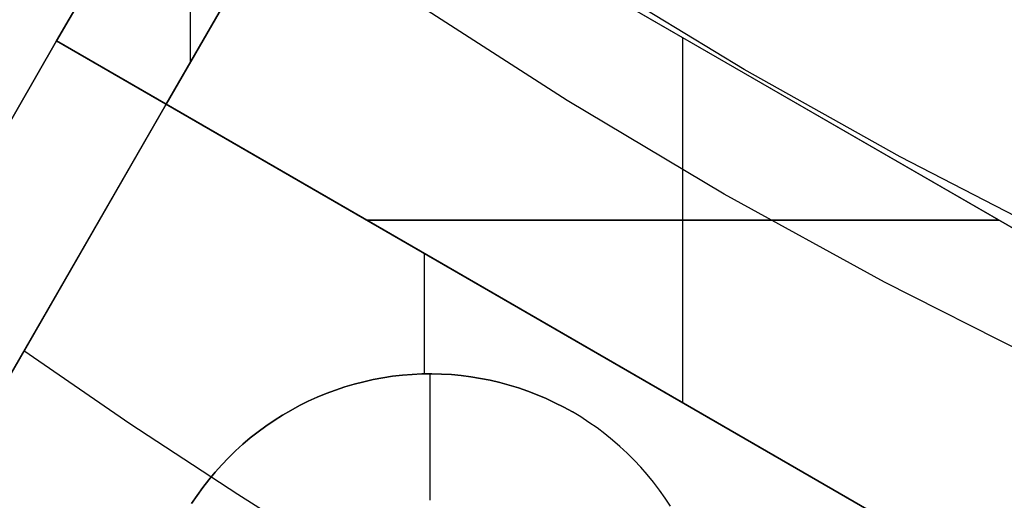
# Model space of a CAD drawing. Header units: millimetres. Extents: x 7986 to 9191, y -11326 to -10283.
# Tile 24 of 256: x 8535.72 to 8551.3, y -10743.42 to -10735.82. Entities that reach past the tile are written whole.
import ezdxf

# ---------------------------------------------------------------- set-up
doc = ezdxf.new("R2010")
doc.units = ezdxf.units.MM
doc.layers.add('BLANCO METALICO', color=7, linetype='Continuous', true_color=0xededed)
doc.layers.add('color', color=7, linetype='Continuous')

msp = doc.modelspace()

# ---------------------------------------------------------------- linework, layer by layer
at = {"layer": 'BLANCO METALICO'}
for p, q in [((8536.302, -10736.155, 162.081), (8538.802, -10731.825, 162.081)), ((8538.802, -10731.825, 159.581), (8536.302, -10736.155, 159.581)), ((8538.802, -10731.825, 156.581), (8536.302, -10736.155, 156.581)), ((8538.802, -10731.825, 160.831), (8536.302, -10736.155, 160.831)), ((8538.802, -10731.825, 158.081), (8536.302, -10736.155, 158.081)), ((8556.123, -10741.825, 156.581), (8538.802, -10731.825, 156.581)), ((8538.418, -10736.49, 162.081), (8538.418, -10732.49, 162.081)), ((8540.535, -10732.825, 162.081), (8538.035, -10737.155, 162.081)), ((8538.035, -10737.155, 159.581), (8540.535, -10732.825, 159.581)), ((8538.035, -10737.155, 160.831), (8540.535, -10732.825, 160.831)), ((8540.535, -10732.825, 159.581), (8554.391, -10740.825, 159.581)), ((8536.302, -10736.155, 159.581), (8531.534, -10744.414, 159.581)), ((8531.534, -10744.414, 162.081), (8536.302, -10736.155, 162.081)), ((8536.302, -10736.155, 156.581), (8531.534, -10744.414, 156.581)), ((8536.302, -10736.155, 160.831), (8531.534, -10744.414, 160.831)), ((8536.302, -10736.155, 158.081), (8531.534, -10744.414, 158.081)), ((8538.035, -10737.155, 162.081), (8536.302, -10736.155, 162.081)), ((8536.302, -10736.155, 156.581), (8553.623, -10746.155, 156.581)), ((8536.302, -10736.155, 162.081), (8536.302, -10736.155, 159.581)), ((8536.302, -10736.155, 159.581), (8536.302, -10736.155, 156.581)), ((8546.213, -10741.877, 159.581), (8546.213, -10736.104, 159.581)), ((8546.213, -10741.877, 156.581), (8546.213, -10736.104, 156.581)), ((8533.267, -10745.414, 159.581), (8538.035, -10737.155, 159.581)), ((8538.035, -10737.155, 162.081), (8533.267, -10745.414, 162.081)), ((8533.267, -10745.414, 160.831), (8538.035, -10737.155, 160.831)), ((8538.035, -10737.155, 159.581), (8538.035, -10737.155, 162.081)), ((8551.891, -10745.155, 159.581), (8538.035, -10737.155, 159.581)), ((8541.213, -10738.99, 159.581), (8551.213, -10738.99, 159.581)), ((8551.213, -10738.99, 156.581), (8541.213, -10738.99, 156.581)), ((8542.121, -10741.42, 156.581), (8542.121, -10739.514, 156.581)), ((8537.462, -10742.211, 159.581), (8535.784, -10741.053, 159.581)), ((8541.161, -10741.543, 146.581), (8541.011, -10741.582, 146.581)), ((8541.011, -10741.582, 156.581), (8541.161, -10741.543, 156.581)), ((8541.161, -10741.543, 151.581), (8541.011, -10741.582, 151.581)), ((8541.313, -10741.51, 146.581), (8541.161, -10741.543, 146.581)), ((8541.161, -10741.543, 156.581), (8541.313, -10741.51, 156.581)), ((8541.313, -10741.51, 151.581), (8541.161, -10741.543, 151.581)), ((8541.465, -10741.481, 146.581), (8541.313, -10741.51, 146.581)), ((8541.313, -10741.51, 156.581), (8541.465, -10741.481, 156.581)), ((8541.465, -10741.481, 151.581), (8541.313, -10741.51, 151.581)), ((8541.619, -10741.458, 146.581), (8541.465, -10741.481, 146.581)), ((8541.465, -10741.481, 156.581), (8541.619, -10741.458, 156.581)), ((8541.619, -10741.458, 151.581), (8541.465, -10741.481, 151.581)), ((8541.773, -10741.44, 146.581), (8541.619, -10741.458, 146.581)), ((8541.619, -10741.458, 156.581), (8541.773, -10741.44, 156.581)), ((8541.773, -10741.44, 151.581), (8541.619, -10741.458, 151.581)), ((8541.928, -10741.428, 146.581), (8541.773, -10741.44, 146.581)), ((8541.773, -10741.44, 156.581), (8541.928, -10741.428, 156.581)), ((8541.928, -10741.428, 151.581), (8541.773, -10741.44, 151.581)), ((8542.083, -10741.42, 146.581), (8541.928, -10741.428, 146.581)), ((8541.928, -10741.428, 156.581), (8542.083, -10741.42, 156.581)), ((8542.083, -10741.42, 151.581), (8541.928, -10741.428, 151.581)), ((8542.239, -10741.419, 146.581), (8542.083, -10741.42, 146.581)), ((8542.083, -10741.42, 156.581), (8542.239, -10741.419, 156.581)), ((8542.239, -10741.419, 151.581), (8542.083, -10741.42, 151.581)), ((8542.213, -10743.419, 146.581), (8542.213, -10741.419, 146.581)), ((8542.394, -10741.422, 146.581), (8542.239, -10741.419, 146.581)), ((8542.239, -10741.419, 156.581), (8542.394, -10741.422, 156.581)), ((8542.394, -10741.422, 151.581), (8542.239, -10741.419, 151.581)), ((8542.549, -10741.431, 146.581), (8542.394, -10741.422, 146.581)), ((8542.394, -10741.422, 156.581), (8542.549, -10741.431, 156.581)), ((8542.549, -10741.431, 151.581), (8542.394, -10741.422, 151.581)), ((8542.704, -10741.445, 146.581), (8542.549, -10741.431, 146.581)), ((8542.549, -10741.431, 156.581), (8542.704, -10741.445, 156.581)), ((8542.704, -10741.445, 151.581), (8542.549, -10741.431, 151.581)), ((8542.858, -10741.465, 146.581), (8542.704, -10741.445, 146.581)), ((8542.704, -10741.445, 156.581), (8542.858, -10741.465, 156.581)), ((8542.858, -10741.465, 151.581), (8542.704, -10741.445, 151.581)), ((8543.011, -10741.49, 146.581), (8542.858, -10741.465, 146.581)), ((8542.858, -10741.465, 156.581), (8543.011, -10741.49, 156.581)), ((8543.011, -10741.49, 151.581), (8542.858, -10741.465, 151.581)), ((8543.164, -10741.52, 146.581), (8543.011, -10741.49, 146.581)), ((8543.011, -10741.49, 156.581), (8543.164, -10741.52, 156.581)), ((8543.164, -10741.52, 151.581), (8543.011, -10741.49, 151.581)), ((8543.315, -10741.556, 146.581), (8543.164, -10741.52, 146.581)), ((8543.164, -10741.52, 156.581), (8543.315, -10741.556, 156.581)), ((8543.315, -10741.556, 151.581), (8543.164, -10741.52, 151.581)), ((8540.714, -10741.675, 146.581), (8540.569, -10741.73, 146.581)), ((8540.569, -10741.73, 156.581), (8540.714, -10741.675, 156.581)), ((8540.714, -10741.675, 151.581), (8540.569, -10741.73, 151.581)), ((8540.862, -10741.626, 146.581), (8540.714, -10741.675, 146.581)), ((8540.714, -10741.675, 156.581), (8540.862, -10741.626, 156.581)), ((8540.862, -10741.626, 151.581), (8540.714, -10741.675, 151.581)), ((8541.011, -10741.582, 146.581), (8540.862, -10741.626, 146.581)), ((8540.862, -10741.626, 156.581), (8541.011, -10741.582, 156.581)), ((8541.011, -10741.582, 151.581), (8540.862, -10741.626, 151.581)), ((8543.465, -10741.596, 146.581), (8543.315, -10741.556, 146.581)), ((8543.315, -10741.556, 156.581), (8543.465, -10741.596, 156.581)), ((8543.465, -10741.596, 151.581), (8543.315, -10741.556, 151.581)), ((8543.613, -10741.642, 146.581), (8543.465, -10741.596, 146.581)), ((8543.465, -10741.596, 156.581), (8543.613, -10741.642, 156.581)), ((8543.613, -10741.642, 151.581), (8543.465, -10741.596, 151.581)), ((8543.76, -10741.693, 146.581), (8543.613, -10741.642, 146.581)), ((8543.613, -10741.642, 156.581), (8543.76, -10741.693, 156.581)), ((8543.76, -10741.693, 151.581), (8543.613, -10741.642, 151.581)), ((8543.905, -10741.749, 146.581), (8543.76, -10741.693, 146.581)), ((8543.76, -10741.693, 156.581), (8543.905, -10741.749, 156.581)), ((8543.905, -10741.749, 151.581), (8543.76, -10741.693, 151.581)), ((8540.284, -10741.853, 146.581), (8540.144, -10741.922, 146.581)), ((8540.144, -10741.922, 156.581), (8540.284, -10741.853, 156.581)), ((8540.284, -10741.853, 151.581), (8540.144, -10741.922, 151.581)), ((8540.425, -10741.789, 146.581), (8540.284, -10741.853, 146.581)), ((8540.284, -10741.853, 156.581), (8540.425, -10741.789, 156.581)), ((8540.425, -10741.789, 151.581), (8540.284, -10741.853, 151.581)), ((8540.569, -10741.73, 146.581), (8540.425, -10741.789, 146.581)), ((8540.425, -10741.789, 156.581), (8540.569, -10741.73, 156.581)), ((8540.569, -10741.73, 151.581), (8540.425, -10741.789, 151.581)), ((8544.048, -10741.81, 146.581), (8543.905, -10741.749, 146.581)), ((8543.905, -10741.749, 156.581), (8544.048, -10741.81, 156.581)), ((8544.048, -10741.81, 151.581), (8543.905, -10741.749, 151.581)), ((8544.188, -10741.876, 146.581), (8544.048, -10741.81, 146.581)), ((8544.048, -10741.81, 156.581), (8544.188, -10741.876, 156.581)), ((8544.188, -10741.876, 151.581), (8544.048, -10741.81, 151.581)), ((8540.008, -10741.996, 146.581), (8539.874, -10742.074, 146.581)), ((8539.874, -10742.074, 156.581), (8540.008, -10741.996, 156.581)), ((8540.008, -10741.996, 151.581), (8539.874, -10742.074, 151.581)), ((8540.144, -10741.922, 146.581), (8540.008, -10741.996, 146.581)), ((8540.008, -10741.996, 156.581), (8540.144, -10741.922, 156.581)), ((8540.144, -10741.922, 151.581), (8540.008, -10741.996, 151.581)), ((8544.327, -10741.946, 146.581), (8544.188, -10741.876, 146.581)), ((8544.188, -10741.876, 156.581), (8544.327, -10741.946, 156.581)), ((8544.327, -10741.946, 151.581), (8544.188, -10741.876, 151.581)), ((8544.463, -10742.021, 146.581), (8544.327, -10741.946, 146.581)), ((8544.327, -10741.946, 156.581), (8544.463, -10742.021, 156.581)), ((8544.463, -10742.021, 151.581), (8544.327, -10741.946, 151.581)), ((8539.742, -10742.157, 146.581), (8539.614, -10742.245, 146.581)), ((8539.614, -10742.245, 156.581), (8539.742, -10742.157, 156.581)), ((8539.742, -10742.157, 151.581), (8539.614, -10742.245, 151.581)), ((8539.874, -10742.074, 146.581), (8539.742, -10742.157, 146.581)), ((8539.742, -10742.157, 156.581), (8539.874, -10742.074, 156.581)), ((8539.874, -10742.074, 151.581), (8539.742, -10742.157, 151.581)), ((8544.463, -10742.021, 156.581), (8544.463, -10742.021, 146.581)), ((8544.596, -10742.101, 146.581), (8544.463, -10742.021, 146.581)), ((8544.596, -10742.101, 156.581), (8544.463, -10742.021, 156.581)), ((8544.596, -10742.101, 151.581), (8544.463, -10742.021, 151.581)), ((8544.726, -10742.186, 146.581), (8544.596, -10742.101, 146.581)), ((8544.726, -10742.186, 156.581), (8544.596, -10742.101, 156.581)), ((8544.726, -10742.186, 151.581), (8544.596, -10742.101, 151.581)), ((8539.167, -10743.329, 159.581), (8537.462, -10742.211, 159.581)), ((8539.614, -10742.245, 146.581), (8539.489, -10742.337, 146.581)), ((8539.489, -10742.337, 156.581), (8539.614, -10742.245, 156.581)), ((8539.614, -10742.245, 151.581), (8539.489, -10742.337, 151.581)), ((8544.854, -10742.275, 146.581), (8544.726, -10742.186, 146.581)), ((8544.854, -10742.275, 156.581), (8544.726, -10742.186, 156.581)), ((8544.854, -10742.275, 151.581), (8544.726, -10742.186, 151.581)), ((8544.978, -10742.368, 146.581), (8544.854, -10742.275, 146.581)), ((8544.978, -10742.368, 156.581), (8544.854, -10742.275, 156.581)), ((8544.978, -10742.368, 151.581), (8544.854, -10742.275, 151.581)), ((8539.367, -10742.433, 146.581), (8539.248, -10742.533, 146.581)), ((8539.248, -10742.533, 156.581), (8539.367, -10742.433, 156.581)), ((8539.367, -10742.433, 151.581), (8539.248, -10742.533, 151.581)), ((8539.489, -10742.337, 146.581), (8539.367, -10742.433, 146.581)), ((8539.367, -10742.433, 156.581), (8539.489, -10742.337, 156.581)), ((8539.489, -10742.337, 151.581), (8539.367, -10742.433, 151.581)), ((8545.099, -10742.466, 146.581), (8544.978, -10742.368, 146.581)), ((8545.099, -10742.466, 156.581), (8544.978, -10742.368, 156.581)), ((8545.099, -10742.466, 151.581), (8544.978, -10742.368, 151.581)), ((8545.216, -10742.568, 146.581), (8545.099, -10742.466, 146.581)), ((8545.216, -10742.568, 156.581), (8545.099, -10742.466, 156.581)), ((8545.216, -10742.568, 151.581), (8545.099, -10742.466, 151.581)), ((8539.133, -10742.638, 146.581), (8539.022, -10742.746, 146.581)), ((8539.022, -10742.746, 156.581), (8539.133, -10742.638, 156.581)), ((8539.133, -10742.638, 151.581), (8539.022, -10742.746, 151.581)), ((8539.248, -10742.533, 146.581), (8539.133, -10742.638, 146.581)), ((8539.133, -10742.638, 156.581), (8539.248, -10742.533, 156.581)), ((8539.248, -10742.533, 151.581), (8539.133, -10742.638, 151.581)), ((8545.33, -10742.673, 146.581), (8545.216, -10742.568, 146.581)), ((8545.33, -10742.673, 156.581), (8545.216, -10742.568, 156.581)), ((8545.33, -10742.673, 151.581), (8545.216, -10742.568, 151.581)), ((8539.022, -10742.746, 146.581), (8538.914, -10742.858, 146.581)), ((8538.914, -10742.858, 156.581), (8539.022, -10742.746, 156.581)), ((8539.022, -10742.746, 151.581), (8538.914, -10742.858, 151.581)), ((8545.44, -10742.783, 146.581), (8545.33, -10742.673, 146.581)), ((8545.44, -10742.783, 156.581), (8545.33, -10742.673, 156.581)), ((8545.44, -10742.783, 151.581), (8545.33, -10742.673, 151.581)), ((8545.546, -10742.896, 146.581), (8545.44, -10742.783, 146.581)), ((8545.546, -10742.896, 156.581), (8545.44, -10742.783, 156.581)), ((8545.546, -10742.896, 151.581), (8545.44, -10742.783, 151.581)), ((8538.914, -10742.858, 146.581), (8538.81, -10742.973, 146.581)), ((8538.81, -10742.973, 156.581), (8538.914, -10742.858, 156.581)), ((8538.914, -10742.858, 151.581), (8538.81, -10742.973, 151.581)), ((8545.649, -10743.013, 146.581), (8545.546, -10742.896, 146.581)), ((8545.649, -10743.013, 156.581), (8545.546, -10742.896, 156.581)), ((8545.649, -10743.013, 151.581), (8545.546, -10742.896, 151.581)), ((8538.711, -10743.093, 146.581), (8538.615, -10743.215, 146.581)), ((8538.615, -10743.215, 156.581), (8538.711, -10743.093, 156.581)), ((8538.711, -10743.093, 151.581), (8538.615, -10743.215, 151.581)), ((8538.81, -10742.973, 146.581), (8538.711, -10743.093, 146.581)), ((8538.711, -10743.093, 156.581), (8538.81, -10742.973, 156.581)), ((8538.81, -10742.973, 151.581), (8538.711, -10743.093, 151.581)), ((8545.747, -10743.133, 146.581), (8545.649, -10743.013, 146.581)), ((8545.747, -10743.133, 156.581), (8545.649, -10743.013, 156.581)), ((8545.747, -10743.133, 151.581), (8545.649, -10743.013, 151.581)), ((8538.615, -10743.215, 146.581), (8538.524, -10743.341, 146.581)), ((8538.524, -10743.341, 156.581), (8538.615, -10743.215, 156.581)), ((8538.615, -10743.215, 151.581), (8538.524, -10743.341, 151.581)), ((8545.841, -10743.257, 146.581), (8545.747, -10743.133, 146.581)), ((8545.841, -10743.257, 156.581), (8545.747, -10743.133, 156.581)), ((8545.841, -10743.257, 151.581), (8545.747, -10743.133, 151.581)), ((8545.931, -10743.384, 146.581), (8545.841, -10743.257, 146.581)), ((8545.931, -10743.384, 156.581), (8545.841, -10743.257, 156.581)), ((8545.931, -10743.384, 151.581), (8545.841, -10743.257, 151.581)), ((8538.524, -10743.341, 146.581), (8538.437, -10743.47, 146.581)), ((8538.437, -10743.47, 156.581), (8538.524, -10743.341, 156.581)), ((8538.524, -10743.341, 151.581), (8538.437, -10743.47, 151.581)), ((8540.897, -10744.407, 159.581), (8539.167, -10743.329, 159.581)), ((8546.016, -10743.513, 146.581), (8545.931, -10743.384, 146.581)), ((8546.016, -10743.513, 156.581), (8545.931, -10743.384, 156.581)), ((8546.016, -10743.513, 151.581), (8545.931, -10743.384, 151.581))]:
    msp.add_line(p, q, dxfattribs=at)
at = {"layer": 'color', "color": 254, "true_color": 0xcad1ee}
for p, q in [((8547.181, -10736.604, -8.631), (8544.76, -10735.136, -8.631)), ((8544.379, -10737.097, -7.252), (8541.945, -10735.533, -7.252)), ((8549.65, -10737.987, -8.631), (8547.181, -10736.604, -8.631)), ((8546.866, -10738.576, -7.252), (8544.379, -10737.097, -7.252)), ((8552.167, -10739.285, -8.631), (8549.65, -10737.987, -8.631)), ((8549.402, -10739.969, -7.252), (8546.866, -10738.576, -7.252)), ((8551.985, -10741.273, -7.252), (8549.402, -10739.969, -7.252))]:
    msp.add_line(p, q, dxfattribs=at)

doc.saveas('drawing.dxf')
